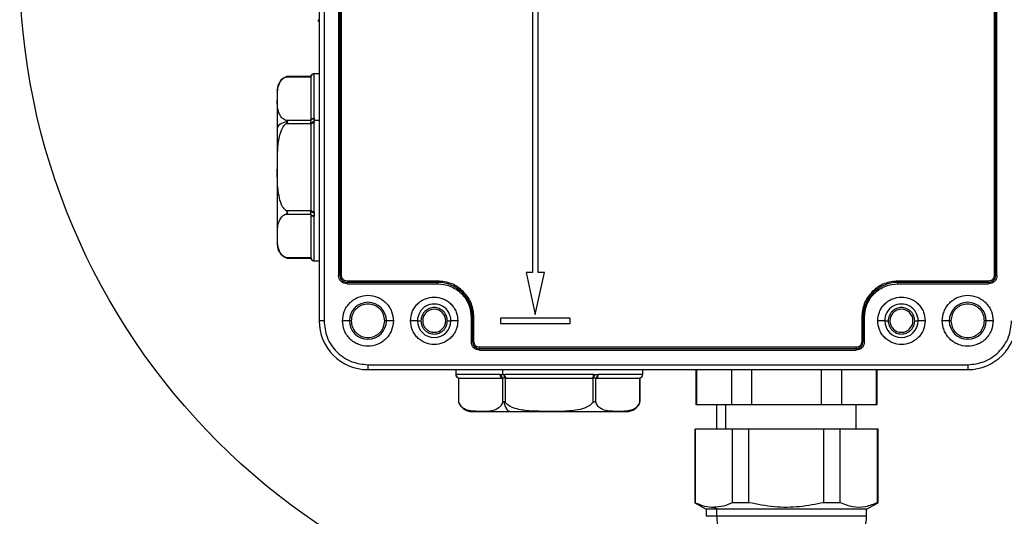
# Model space of a CAD drawing. Header units: millimetres. Extents: x 19 to 819, y 19 to 629.
# Tile 11 of 31: x 594 to 735, y 112 to 183. Entities that reach past the tile are written whole.
import ezdxf

# ---------------------------------------------------------------- set-up
doc = ezdxf.new("R2010")
doc.units = ezdxf.units.MM
doc.header["$LTSCALE"] = 3
doc.layers.add('DIMENSIONS', color=140, linetype='Continuous', lineweight=25)

msp = doc.modelspace()

# ---------------------------------------------------------------- linework, layer by layer
for p, q in [((636.648, 235.609), (636.648, 139.609)), ((637.348, 235.609), (637.348, 139.609)), ((639.448, 229.109), (639.448, 146.109)), ((639.648, 146.109), (639.648, 229.109)), ((639.848, 146.109), (639.848, 229.109)), ((733.448, 229.109), (733.448, 146.109)), ((733.648, 229.109), (733.648, 146.109)), ((733.848, 146.109), (733.848, 229.109)), ((667.248, 218.709), (667.248, 146.509)), ((668.048, 146.509), (668.048, 218.709)), ((631.908, 174.57), (635.448, 174.57)), ((635.448, 174.637), (632.095, 174.637)), ((635.448, 174.57), (635.448, 174.503)), ((635.448, 174.503), (635.448, 168.373)), ((636.648, 175.009), (635.928, 175.009)), ((635.943, 175.007), (635.931, 175.009)), ((635.943, 175.007), (635.948, 175.003)), ((635.948, 168.635), (635.948, 175.003)), ((635.448, 168.306), (631.908, 168.306)), ((635.448, 168.373), (635.448, 168.306)), ((635.943, 168.5), (635.931, 168.309)), ((635.943, 168.116), (635.931, 168.309)), ((636.648, 168.309), (635.931, 168.309)), ((635.948, 168.635), (635.943, 168.5)), ((635.943, 168.116), (635.948, 167.977)), ((630.648, 167.162), (630.648, 150.548)), ((631.908, 167.873), (635.448, 167.873)), ((635.448, 167.873), (635.448, 167.74)), ((635.448, 167.74), (635.448, 155.478)), ((635.948, 155.24), (635.948, 167.977)), ((635.448, 155.344), (631.908, 155.344)), ((635.448, 155.478), (635.448, 155.344)), ((631.908, 154.911), (635.448, 154.911)), ((635.448, 154.911), (635.448, 154.845)), ((635.448, 154.845), (635.448, 148.714)), ((635.948, 155.24), (635.943, 155.102)), ((635.943, 154.718), (635.948, 154.583)), ((635.948, 148.214), (635.948, 154.583)), ((635.448, 148.647), (631.908, 148.647)), ((632.095, 148.58), (635.448, 148.58)), ((635.448, 148.714), (635.448, 148.647)), ((635.928, 148.209), (636.648, 148.209)), ((635.931, 148.209), (635.943, 148.21)), ((635.948, 148.214), (635.943, 148.21)), ((639.648, 146.109), (639.448, 146.109)), ((639.848, 146.109), (639.648, 146.109)), ((666.318, 146.509), (667.648, 140.509)), ((667.248, 146.509), (666.318, 146.509)), ((667.648, 140.509), (668.978, 146.509)), ((668.978, 146.509), (668.048, 146.509)), ((733.448, 146.109), (733.648, 146.109)), ((733.848, 146.109), (733.648, 146.109)), ((640.648, 145.309), (640.648, 145.109)), ((653.648, 145.309), (640.648, 145.309)), ((653.648, 145.109), (640.648, 145.109)), ((640.648, 144.909), (640.648, 145.109)), ((640.648, 144.909), (653.648, 144.909)), ((653.648, 145.309), (653.648, 145.109)), ((653.648, 144.909), (653.648, 145.109)), ((719.648, 145.309), (719.648, 145.109)), ((732.648, 145.309), (719.648, 145.309)), ((719.648, 144.909), (719.648, 145.109)), ((732.648, 145.109), (719.648, 145.109)), ((719.648, 144.909), (732.648, 144.909)), ((732.648, 145.309), (732.648, 145.109)), ((732.648, 145.109), (732.648, 144.909)), ((658.448, 140.109), (658.448, 136.609)), ((658.448, 140.109), (658.648, 140.109)), ((658.648, 136.609), (658.648, 140.109)), ((658.848, 140.109), (658.648, 140.109)), ((658.848, 136.609), (658.848, 140.109)), ((672.648, 140.009), (662.648, 140.009)), ((662.648, 140.009), (662.648, 139.209)), ((672.648, 139.209), (672.648, 140.009)), ((714.448, 140.109), (714.648, 140.109)), ((714.448, 140.109), (714.448, 136.609)), ((714.648, 140.109), (714.648, 136.609)), ((714.848, 140.109), (714.648, 140.109)), ((714.848, 136.609), (714.848, 140.109)), ((637.348, 139.609), (636.648, 139.609)), ((640.998, 139.609), (639.998, 139.609)), ((641.248, 139.609), (640.998, 139.609)), ((646.298, 139.609), (646.048, 139.609)), ((647.298, 139.609), (646.298, 139.609)), ((650.748, 139.609), (649.748, 139.609)), ((650.748, 139.609), (651.248, 139.609)), ((655.048, 139.609), (655.548, 139.609)), ((656.548, 139.609), (655.548, 139.609)), ((662.648, 139.209), (672.648, 139.209)), ((717.748, 139.609), (716.748, 139.609)), ((717.748, 139.609), (718.248, 139.609)), ((722.048, 139.609), (722.548, 139.609)), ((723.548, 139.609), (722.548, 139.609)), ((726.998, 139.609), (725.998, 139.609)), ((727.248, 139.609), (726.998, 139.609)), ((732.298, 139.609), (732.048, 139.609)), ((733.298, 139.609), (732.298, 139.609)), ((658.648, 136.609), (658.448, 136.609)), ((658.848, 136.609), (658.648, 136.609)), ((659.648, 135.809), (659.648, 135.609)), ((713.648, 135.809), (659.648, 135.809)), ((659.648, 135.409), (659.648, 135.609)), ((713.648, 135.609), (659.648, 135.609)), ((713.648, 135.809), (713.648, 135.609)), ((713.648, 135.609), (713.648, 135.409)), ((714.448, 136.609), (714.648, 136.609)), ((714.848, 136.609), (714.648, 136.609)), ((659.648, 135.409), (713.648, 135.409)), ((643.648, 133.309), (729.648, 133.309)), ((643.648, 133.309), (643.648, 132.609)), ((729.648, 133.309), (729.648, 132.609)), ((643.648, 132.609), (729.648, 132.609)), ((656.248, 132.609), (656.248, 131.889)), ((656.25, 131.903), (656.248, 131.892)), ((656.25, 131.903), (656.253, 131.909)), ((662.622, 131.909), (656.253, 131.909)), ((656.619, 131.409), (656.619, 128.056)), ((656.686, 127.869), (656.686, 131.409)), ((656.686, 131.409), (656.753, 131.409)), ((656.753, 131.409), (662.884, 131.409)), ((662.622, 131.909), (662.757, 131.903)), ((662.757, 131.903), (662.948, 131.892)), ((662.884, 131.409), (662.951, 131.409)), ((662.948, 132.609), (662.948, 131.892)), ((663.141, 131.903), (662.948, 131.892)), ((662.951, 131.409), (662.951, 127.869)), ((663.141, 131.903), (663.279, 131.909)), ((676.016, 131.909), (663.279, 131.909)), ((663.384, 131.409), (663.517, 131.409)), ((663.384, 127.869), (663.384, 131.409)), ((663.517, 131.409), (675.779, 131.409)), ((675.779, 131.409), (675.912, 131.409)), ((675.912, 131.409), (675.912, 127.869)), ((676.016, 131.909), (676.155, 131.903)), ((676.345, 127.869), (676.345, 131.409)), ((676.345, 131.409), (676.412, 131.409)), ((676.412, 131.409), (682.543, 131.409)), ((676.539, 131.903), (676.674, 131.909)), ((683.043, 131.909), (676.674, 131.909)), ((682.543, 131.409), (682.609, 131.409)), ((682.609, 131.409), (682.609, 127.869)), ((682.676, 128.056), (682.676, 131.409)), ((683.043, 131.909), (683.046, 131.903)), ((683.048, 131.892), (683.046, 131.903)), ((683.048, 131.889), (683.048, 132.609)), ((690.648, 132.609), (690.648, 127.609)), ((690.756, 132.609), (690.756, 127.609)), ((695.756, 132.609), (695.756, 127.609)), ((698.648, 132.609), (698.648, 127.609)), ((708.648, 132.609), (708.648, 127.609)), ((711.54, 132.609), (711.54, 127.609)), ((716.54, 132.609), (716.54, 127.609)), ((716.648, 127.609), (716.648, 132.609)), ((690.648, 127.609), (690.756, 127.609)), ((690.756, 127.609), (695.756, 127.609)), ((693.648, 127.609), (693.648, 124.093)), ((694.988, 124.093), (694.988, 127.609)), ((695.756, 127.609), (698.648, 127.609)), ((698.648, 127.609), (708.648, 127.609)), ((708.648, 127.609), (711.54, 127.609)), ((711.54, 127.609), (716.54, 127.609)), ((713.648, 124.093), (713.648, 127.609)), ((716.54, 127.609), (716.648, 127.609)), ((664.095, 126.609), (680.709, 126.609)), ((690.498, 124.093), (690.498, 113.546)), ((690.498, 124.093), (690.567, 124.093)), ((690.567, 124.093), (690.567, 113.546)), ((695.945, 124.093), (690.567, 124.093)), ((695.945, 113.546), (695.945, 124.093)), ((698.27, 124.093), (695.945, 124.093)), ((698.27, 113.546), (698.27, 124.093)), ((709.026, 124.093), (698.27, 124.093)), ((709.026, 113.546), (709.026, 124.093)), ((711.351, 124.093), (709.026, 124.093)), ((711.351, 113.546), (711.351, 124.093)), ((716.729, 124.093), (711.351, 124.093)), ((716.729, 113.546), (716.729, 124.093)), ((716.798, 124.093), (716.729, 124.093)), ((716.798, 113.546), (716.798, 124.093)), ((690.498, 113.546), (692.148, 112.593)), ((690.567, 113.546), (690.498, 113.546)), ((698.27, 113.546), (695.945, 113.546)), ((711.351, 113.546), (709.026, 113.546)), ((715.148, 112.593), (716.798, 113.546)), ((716.798, 113.546), (716.729, 113.546)), ((692.148, 112.593), (692.148, 111.593)), ((693.689, 112.593), (692.148, 112.593)), ((693.689, 111.593), (692.148, 111.593)), ((693.689, 112.593), (693.256, 112.882)), ((715.148, 112.593), (693.689, 112.593)), ((693.689, 111.593), (693.689, 112.593)), ((715.148, 111.593), (693.689, 111.593)), ((715.148, 111.593), (715.148, 112.593))]:
    msp.add_line(p, q)
at = {"flags": 128}
for points in [[(632.097, 168.123), (631.795, 168.066), (631.515, 167.986), (631.265, 167.884), (631.051, 167.763), (630.878, 167.627), (630.751, 167.479), (630.674, 167.322), (630.648, 167.162)], [(635.448, 168.373), (635.458, 168.424), (635.486, 168.473), (635.532, 168.518), (635.594, 168.558), (635.67, 168.591), (635.757, 168.615), (635.85, 168.63), (635.948, 168.635)], [(635.448, 167.74), (635.458, 167.786), (635.486, 167.83), (635.532, 167.872), (635.594, 167.908), (635.67, 167.937), (635.757, 167.959), (635.85, 167.973), (635.948, 167.977)], [(635.448, 155.478), (635.458, 155.431), (635.486, 155.387), (635.532, 155.346), (635.594, 155.31), (635.67, 155.28), (635.757, 155.258), (635.85, 155.245), (635.948, 155.24)], [(635.448, 154.845), (635.458, 154.794), (635.486, 154.744), (635.532, 154.699), (635.594, 154.659), (635.67, 154.627), (635.757, 154.602), (635.85, 154.588), (635.948, 154.583)], [(662.884, 131.409), (662.833, 131.418), (662.784, 131.447), (662.738, 131.493), (662.699, 131.555), (662.666, 131.631), (662.642, 131.717), (662.627, 131.811), (662.622, 131.909)], [(663.517, 131.409), (663.471, 131.418), (663.426, 131.447), (663.385, 131.493), (663.349, 131.555), (663.319, 131.631), (663.297, 131.717), (663.284, 131.811), (663.279, 131.909)], [(675.779, 131.409), (675.825, 131.418), (675.87, 131.447), (675.911, 131.493), (675.947, 131.555), (675.976, 131.631), (675.998, 131.717), (676.012, 131.811), (676.016, 131.909)], [(676.412, 131.409), (676.463, 131.418), (676.512, 131.447), (676.558, 131.493), (676.597, 131.555), (676.63, 131.631), (676.654, 131.717), (676.669, 131.811), (676.674, 131.909)], [(663.134, 128.058), (663.19, 127.756), (663.271, 127.476), (663.373, 127.226), (663.493, 127.012), (663.629, 126.839), (663.778, 126.712), (663.934, 126.635), (664.095, 126.609)]]:
    msp.add_lwpolyline(points, dxfattribs=at)
for centre, radius, start, end in [((636.148, 182.402), 0.5, 0.00223, 44.99826), ((632.648, 172.715), 2, 111.33093, 180.00007), ((632.541, 172.993), 1.702, 110.76652, 111.37772), ((632.647, 172.719), 1.996, 106.0536, 110.8163), ((635.944, 174.507), 0.5, 90.13976, 172.73605), ((635.948, 174.503), 0.5, 89.98899, 179.98838), ((635.835, 168.046), 0.467, 76.69879, 146.10245), ((635.9, 167.578), 0.54, 85.45918, 146.83106), ((635.9, 155.64), 0.54, 213.16824, 274.54152), ((635.835, 155.172), 0.467, 213.89694, 283.30033), ((632.648, 150.503), 2, 180.00011, 248.20079), ((632.707, 150.653), 2.162, 248.23054, 248.56093), ((632.647, 150.5), 1.997, 248.55331, 253.93142), ((635.948, 148.714), 0.5, 180.01076, 270.01187), ((635.944, 148.71), 0.5, 187.2636, 269.86156), ((640.648, 146.109), 1, 179.99964, 270.00058), ((732.648, 146.109), 1, 269.99942, 0.00036), ((653.648, 140.109), 5, 0.00006, 89.9999), ((719.648, 140.109), 5, 90.0001, 179.99994), ((643.648, 139.609), 2.65, 0, 180), ((653.148, 139.609), 2.4, 359.99993, 180.00007), ((653.148, 139.609), 1.65, 0.00006, 179.99994), ((720.148, 139.609), 2.4, 359.99993, 180.00007), ((720.148, 139.609), 1.65, 0.00006, 179.99994), ((729.648, 139.609), 2.65, 0, 180), ((643.648, 139.609), 7, 180.00001, 269.99999), ((643.648, 139.609), 2.65, 180, 0), ((653.148, 139.609), 2.4, 180.00011, 359.99989), ((653.148, 139.609), 1.65, 180.00006, 359.99994), ((720.148, 139.609), 2.4, 180.00011, 359.99989), ((720.148, 139.609), 1.65, 180.00006, 359.99994), ((729.648, 139.609), 2.65, 180, 0), ((729.648, 139.609), 7, 270.00001, 359.99999), ((659.648, 136.609), 1, 180.0003, 269.99959), ((713.648, 136.609), 1, 270.00041, 359.9997), ((656.75, 131.904), 0.5, 180.13861, 262.73671), ((656.753, 131.909), 0.5, 179.98796, 269.98877), ((663.211, 131.796), 0.467, 166.69773, 236.10388), ((663.679, 131.861), 0.54, 175.45917, 236.83142), ((675.617, 131.861), 0.54, 303.16856, 4.54103), ((676.085, 131.796), 0.467, 303.89693, 13.30146), ((682.543, 131.909), 0.5, 270.01116, 0.01195), ((682.546, 131.904), 0.5, 277.26335, 359.86142), ((658.541, 128.608), 1.999, 196.05735, 200.81295), ((658.593, 128.628), 2.054, 200.81469, 201.3211), ((658.542, 128.609), 2, 201.33104, 270.00013), ((680.754, 128.609), 2, 269.9996, 338.201), ((680.416, 128.742), 2.363, 338.23495, 338.5373), ((680.753, 128.609), 2, 338.55853, 343.92836), ((698.38, 111.281), 4.701, 176.18875, 265.59806), ((710.148, 111.593), 5, 270.00001, 359.99997)]:
    msp.add_arc(centre, radius, start, end)
for points, knots in [([(631.908, 168.306), (631.733, 168.398), (631.33, 168.61), (630.824, 169.365), (630.622, 170.461), (630.67, 171.617), (630.671, 172.677), (630.858, 173.528), (631.247, 174.148), (631.618, 174.439), (631.846, 174.542), (631.908, 174.57)], [0, 0, 0, 0, 0.0815389, 0.1883177, 0.3645383, 0.5382737, 0.6714445, 0.8071267, 0.8955256, 0.9717524, 1, 1, 1, 1]), ([(632.095, 174.637), (632.096, 174.637), (632.1, 174.638), (632.06, 174.626), (632.026, 174.615), (631.959, 174.589), (631.908, 174.57)], [0, 0, 0, 0, 0.0046339, 0.0706929, 0.2963455, 1, 1, 1, 1]), ([(635.931, 175.009), (635.878, 175.004), (635.768, 174.993), (635.619, 174.91), (635.502, 174.788), (635.465, 174.684), (635.447, 174.633)], [0, 0, 0, 0, 0.24333668, 0.50035789, 0.75717799, 1, 1, 1, 1]), ([(635.448, 174.57), (635.448, 174.586), (635.448, 174.607), (635.448, 174.628), (635.448, 174.633)], [0, 0, 0, 0, 0.7777204, 1, 1, 1, 1]), ([(630.648, 172.669), (630.648, 172.68), (630.648, 172.819), (630.648, 171.946), (630.648, 171.516), (630.648, 170.168), (630.648, 168.779), (630.648, 167.719), (630.648, 167.162)], [0, 0, 0, 0, 0.0050297, 0.0699789, 0.21675, 0.4337666, 0.702111, 1, 1, 1, 1]), ([(631.908, 168.306), (631.95, 168.286), (632.011, 168.258), (632.071, 168.2), (632.094, 168.158), (632.096, 168.132), (632.097, 168.123)], [0, 0, 0, 0, 0.4955732, 0.7207835, 0.9015636, 1, 1, 1, 1]), ([(632.097, 168.123), (632.094, 168.105), (632.088, 168.061), (632.023, 167.972), (631.956, 167.914), (631.908, 167.873)], [0, 0, 0, 0, 0.168266, 0.40643252, 1, 1, 1, 1]), ([(635.448, 167.873), (635.448, 167.915), (635.448, 168.007), (635.448, 168.141), (635.448, 168.243), (635.448, 168.295), (635.448, 168.306)], [0, 0, 0, 0, 0.2886198, 0.6424171, 0.9237928, 1, 1, 1, 1]), ([(631.908, 155.344), (631.729, 155.542), (631.253, 156.069), (630.82, 157.584), (630.62, 159.666), (630.67, 161.968), (630.672, 164.07), (630.845, 165.716), (631.212, 166.941), (631.586, 167.579), (631.845, 167.816), (631.908, 167.873)], [0, 0, 0, 0, 0.0606616, 0.1615233, 0.3512806, 0.542142, 0.6883393, 0.8339545, 0.9195318, 0.9806224, 1, 1, 1, 1]), ([(631.908, 155.344), (631.95, 155.309), (632.01, 155.258), (632.07, 155.181), (632.095, 155.129), (632.099, 155.08), (632.082, 155.031), (632.022, 154.965), (631.955, 154.933), (631.908, 154.911)], [0, 0, 0, 0, 0.2740556, 0.3934981, 0.4893481, 0.5613661, 0.6300932, 0.7436152, 1, 1, 1, 1]), ([(635.448, 154.911), (635.448, 154.937), (635.448, 155.008), (635.448, 155.132), (635.448, 155.251), (635.448, 155.324), (635.448, 155.344)], [0, 0, 0, 0, 0.17605591, 0.49026142, 0.86193603, 1, 1, 1, 1]), ([(631.908, 148.647), (631.733, 148.739), (631.33, 148.951), (630.82, 149.702), (630.661, 150.804), (630.658, 151.955), (630.687, 153.015), (630.854, 153.869), (631.247, 154.489), (631.618, 154.78), (631.846, 154.884), (631.908, 154.911)], [0, 0, 0, 0, 0.0816079, 0.1884772, 0.3633572, 0.5381113, 0.6707041, 0.8069627, 0.8954373, 0.971728, 1, 1, 1, 1]), ([(635.943, 155.102), (635.937, 155.037), (635.925, 154.909), (635.937, 154.781), (635.943, 154.718)], [0, 0, 0, 0, 0.5023873, 1, 1, 1, 1]), ([(631.908, 148.647), (631.948, 148.632), (632.001, 148.61), (632.064, 148.59), (632.086, 148.583), (632.095, 148.581), (632.095, 148.581)], [0, 0, 0, 0, 0.6435652, 0.8714299, 0.9910116, 1, 1, 1, 1]), ([(635.447, 148.584), (635.465, 148.534), (635.502, 148.43), (635.619, 148.307), (635.768, 148.224), (635.878, 148.214), (635.931, 148.209)], [0, 0, 0, 0, 0.2428225, 0.499643, 0.7566647, 1, 1, 1, 1]), ([(635.448, 148.584), (635.448, 148.583), (635.448, 148.568), (635.448, 148.623), (635.448, 148.64), (635.448, 148.647)], [0, 0, 0, 0, 0.0463725, 0.612315, 1, 1, 1, 1]), ([(640.648, 144.909), (640.497, 144.925), (640.264, 144.95), (639.984, 145.099), (639.794, 145.254), (639.638, 145.445), (639.489, 145.725), (639.464, 145.958), (639.448, 146.109)], [0, 0, 0, 0, 0.2394445, 0.3695787, 0.5000008, 0.630135, 0.7605598, 1, 1, 1, 1]), ([(640.648, 145.309), (640.547, 145.319), (640.392, 145.336), (640.206, 145.436), (640.078, 145.539), (639.975, 145.666), (639.875, 145.853), (639.859, 146.008), (639.848, 146.109)], [0, 0, 0, 0, 0.2394445, 0.3695088, 0.5000001, 0.6300679, 0.7605613, 1, 1, 1, 1]), ([(733.848, 146.109), (733.832, 145.958), (733.807, 145.725), (733.658, 145.445), (733.503, 145.254), (733.312, 145.099), (733.032, 144.95), (732.799, 144.925), (732.648, 144.909)], [0, 0, 0, 0, 0.2394404, 0.3695783, 0.4999991, 0.6301349, 0.7605554, 1, 1, 1, 1]), ([(733.448, 146.109), (733.437, 146.008), (733.421, 145.853), (733.321, 145.666), (733.218, 145.539), (733.09, 145.436), (732.904, 145.336), (732.748, 145.319), (732.648, 145.309)], [0, 0, 0, 0, 0.2394385, 0.3695066, 0.4999996, 0.630065, 0.7605557, 1, 1, 1, 1]), ([(658.848, 140.109), (658.778, 140.763), (658.672, 141.769), (658.023, 142.98), (657.352, 143.813), (656.519, 144.484), (655.308, 145.132), (654.302, 145.239), (653.648, 145.309)], [0, 0, 0, 0, 0.2394567, 0.3683605, 0.5000004, 0.6316394, 0.7605433, 1, 1, 1, 1]), ([(653.648, 144.909), (654.252, 144.845), (655.181, 144.746), (656.298, 144.147), (657.067, 143.528), (657.687, 142.759), (658.285, 141.641), (658.384, 140.712), (658.448, 140.109)], [0, 0, 0, 0, 0.2394568, 0.3683609, 0.5000001, 0.6316396, 0.7605434, 1, 1, 1, 1]), ([(719.648, 145.309), (718.994, 145.239), (717.987, 145.132), (716.777, 144.484), (715.944, 143.813), (715.273, 142.98), (714.624, 141.769), (714.517, 140.763), (714.448, 140.109)], [0, 0, 0, 0, 0.2394567, 0.3683606, 0.4999996, 0.6316395, 0.7605433, 1, 1, 1, 1]), ([(714.848, 140.109), (714.912, 140.712), (715.011, 141.641), (715.609, 142.759), (716.229, 143.528), (716.998, 144.147), (718.115, 144.746), (719.044, 144.845), (719.648, 144.909)], [0, 0, 0, 0, 0.2394566, 0.3683604, 0.4999999, 0.6316391, 0.7605432, 1, 1, 1, 1]), ([(639.998, 139.609), (640.047, 140.068), (640.122, 140.774), (640.577, 141.624), (641.048, 142.208), (641.633, 142.682), (642.482, 143.123), (643.648, 143.347), (644.813, 143.123), (645.663, 142.682), (646.248, 142.208), (646.719, 141.624), (647.174, 140.774), (647.249, 140.068), (647.298, 139.609)], [0, 0, 0, 0, 0.1197286, 0.1841801, 0.25, 0.3158196, 0.3802716, 0.4999998, 0.6197284, 0.6841804, 0.75, 0.8158199, 0.8802714, 1, 1, 1, 1]), ([(649.748, 139.609), (649.794, 140.036), (649.864, 140.696), (650.287, 141.489), (650.727, 142.029), (651.268, 142.471), (652.06, 142.881), (653.148, 143.091), (654.236, 142.881), (655.028, 142.471), (655.569, 142.029), (656.008, 141.489), (656.432, 140.696), (656.502, 140.036), (656.548, 139.609)], [0, 0, 0, 0, 0.11972184, 0.18483538, 0.25000037, 0.31511407, 0.38027842, 0.49999984, 0.61972127, 0.68483512, 0.74999962, 0.81511382, 0.88027816, 1, 1, 1, 1]), ([(716.748, 139.609), (716.794, 140.036), (716.864, 140.696), (717.287, 141.489), (717.727, 142.029), (718.268, 142.471), (719.06, 142.881), (720.148, 143.091), (721.236, 142.881), (722.028, 142.471), (722.569, 142.029), (723.008, 141.489), (723.432, 140.696), (723.502, 140.036), (723.548, 139.609)], [0, 0, 0, 0, 0.1197218, 0.1848355, 0.2500003, 0.3151143, 0.3802786, 0.5000001, 0.6197215, 0.6848353, 0.7499996, 0.815114, 0.8802782, 1, 1, 1, 1]), ([(725.998, 139.609), (726.047, 140.068), (726.122, 140.774), (726.577, 141.624), (727.048, 142.208), (727.633, 142.682), (728.482, 143.123), (729.648, 143.347), (730.813, 143.123), (731.663, 142.682), (732.248, 142.208), (732.719, 141.624), (733.174, 140.774), (733.249, 140.068), (733.298, 139.609)], [0, 0, 0, 0, 0.1197286, 0.1841801, 0.25, 0.3158196, 0.3802716, 0.5000002, 0.6197284, 0.6841804, 0.75, 0.8158199, 0.8802714, 1, 1, 1, 1]), ([(646.048, 139.609), (646.016, 139.91), (645.966, 140.376), (645.667, 140.936), (645.357, 141.317), (644.975, 141.629), (644.416, 141.919), (643.648, 142.067), (642.88, 141.919), (642.321, 141.629), (641.939, 141.317), (641.629, 140.936), (641.33, 140.377), (641.28, 139.91), (641.248, 139.609)], [0, 0, 0, 0, 0.1197217, 0.184825, 0.25, 0.3151033, 0.3802783, 0.5000001, 0.6197214, 0.6848249, 0.7500002, 0.8151032, 0.8802782, 1, 1, 1, 1]), ([(655.048, 139.609), (655.022, 139.848), (654.983, 140.217), (654.746, 140.659), (654.501, 140.961), (654.198, 141.208), (653.756, 141.437), (653.148, 141.555), (652.54, 141.437), (652.097, 141.208), (651.795, 140.961), (651.549, 140.659), (651.313, 140.216), (651.273, 139.848), (651.248, 139.609)], [0, 0, 0, 0, 0.1197212, 0.1849057, 0.2500001, 0.3151842, 0.3802783, 0.5000001, 0.6197213, 0.6849058, 0.7500003, 0.8151838, 0.8802788, 1, 1, 1, 1]), ([(722.048, 139.609), (722.022, 139.848), (721.983, 140.217), (721.746, 140.659), (721.501, 140.961), (721.198, 141.208), (720.756, 141.437), (720.148, 141.555), (719.54, 141.437), (719.097, 141.208), (718.795, 140.961), (718.549, 140.659), (718.313, 140.216), (718.273, 139.848), (718.248, 139.609)], [0, 0, 0, 0, 0.1197212, 0.1849057, 0.2499997, 0.3151838, 0.3802785, 0.4999997, 0.6197215, 0.6849054, 0.7499999, 0.8151838, 0.8802788, 1, 1, 1, 1]), ([(732.048, 139.609), (732.016, 139.91), (731.966, 140.376), (731.667, 140.936), (731.357, 141.317), (730.975, 141.629), (730.416, 141.919), (729.648, 142.067), (728.88, 141.919), (728.321, 141.629), (727.939, 141.317), (727.629, 140.936), (727.33, 140.377), (727.28, 139.91), (727.248, 139.609)], [0, 0, 0, 0, 0.1197218, 0.1848251, 0.2499997, 0.3151035, 0.3802784, 0.4999998, 0.6197216, 0.6848246, 0.7499999, 0.8151033, 0.8802783, 1, 1, 1, 1]), ([(637.348, 139.609), (637.432, 138.816), (637.562, 137.597), (638.347, 136.13), (639.16, 135.121), (640.169, 134.308), (641.636, 133.522), (642.855, 133.393), (643.648, 133.309)], [0, 0, 0, 0, 0.23945659, 0.36836073, 0.49999977, 0.63163958, 0.76054304, 1, 1, 1, 1]), ([(647.298, 139.609), (647.249, 139.15), (647.174, 138.443), (646.719, 137.593), (646.248, 137.009), (645.663, 136.535), (644.813, 136.094), (643.648, 135.87), (642.482, 136.094), (641.633, 136.535), (641.048, 137.009), (640.577, 137.593), (640.122, 138.443), (640.047, 139.15), (639.998, 139.609)], [0, 0, 0, 0, 0.11972806, 0.18418021, 0.25000013, 0.31581939, 0.3802714, 0.50000016, 0.6197286, 0.68418061, 0.74999987, 0.81581979, 0.88027194, 1, 1, 1, 1]), ([(641.248, 139.609), (641.28, 139.307), (641.33, 138.841), (641.629, 138.281), (641.939, 137.9), (642.321, 137.588), (642.88, 137.299), (643.648, 137.15), (644.416, 137.299), (644.975, 137.588), (645.357, 137.9), (645.667, 138.281), (645.966, 138.841), (646.016, 139.307), (646.048, 139.609)], [0, 0, 0, 0, 0.119721, 0.1848251, 0.2499999, 0.3151036, 0.3802787, 0.4999999, 0.6197217, 0.6848252, 0.7499999, 0.8151041, 0.8802791, 1, 1, 1, 1]), ([(656.548, 139.609), (656.502, 139.181), (656.432, 138.521), (656.008, 137.728), (655.569, 137.188), (655.028, 136.746), (654.236, 136.336), (653.148, 136.126), (652.06, 136.336), (651.268, 136.746), (650.727, 137.188), (650.287, 137.728), (649.864, 138.521), (649.794, 139.181), (649.748, 139.609)], [0, 0, 0, 0, 0.1197212, 0.1848356, 0.2499998, 0.3151143, 0.3802787, 0.5000002, 0.6197216, 0.6848359, 0.7500001, 0.8151146, 0.8802788, 1, 1, 1, 1]), ([(651.248, 139.609), (651.273, 139.37), (651.313, 139.001), (651.549, 138.558), (651.795, 138.256), (652.097, 138.009), (652.54, 137.78), (653.148, 137.663), (653.756, 137.78), (654.199, 138.009), (654.501, 138.256), (654.746, 138.558), (654.983, 139.001), (655.022, 139.37), (655.048, 139.609)], [0, 0, 0, 0, 0.1197213, 0.1849058, 0.2499999, 0.315184, 0.3802787, 0.4999998, 0.6197214, 0.6849054, 0.7499999, 0.8151848, 0.8802787, 1, 1, 1, 1]), ([(723.548, 139.609), (723.502, 139.181), (723.432, 138.521), (723.008, 137.728), (722.569, 137.188), (722.028, 136.746), (721.236, 136.336), (720.148, 136.126), (719.06, 136.336), (718.268, 136.746), (717.727, 137.188), (717.287, 137.728), (716.864, 138.521), (716.794, 139.181), (716.748, 139.609)], [0, 0, 0, 0, 0.1197212, 0.1848354, 0.2499999, 0.3151141, 0.3802785, 0.4999999, 0.6197214, 0.6848356, 0.7500002, 0.8151144, 0.8802788, 1, 1, 1, 1]), ([(718.248, 139.609), (718.273, 139.37), (718.313, 139.001), (718.549, 138.558), (718.795, 138.256), (719.097, 138.009), (719.54, 137.78), (720.148, 137.663), (720.756, 137.78), (721.199, 138.009), (721.501, 138.256), (721.746, 138.558), (721.983, 139.001), (722.022, 139.37), (722.048, 139.609)], [0, 0, 0, 0, 0.1197213, 0.1849058, 0.2500003, 0.3151844, 0.3802785, 0.5000002, 0.6197213, 0.6849058, 0.7500002, 0.8151848, 0.8802787, 1, 1, 1, 1]), ([(733.298, 139.609), (733.249, 139.15), (733.174, 138.443), (732.719, 137.593), (732.248, 137.009), (731.663, 136.535), (730.813, 136.094), (729.648, 135.87), (728.482, 136.094), (727.633, 136.535), (727.048, 137.009), (726.577, 137.593), (726.122, 138.443), (726.047, 139.15), (725.998, 139.609)], [0, 0, 0, 0, 0.11972806, 0.18418021, 0.25000013, 0.31581939, 0.3802714, 0.49999984, 0.6197286, 0.68418061, 0.74999987, 0.81581979, 0.88027194, 1, 1, 1, 1]), ([(727.248, 139.609), (727.28, 139.307), (727.33, 138.841), (727.629, 138.281), (727.939, 137.9), (728.321, 137.588), (728.88, 137.299), (729.648, 137.15), (730.416, 137.299), (730.975, 137.588), (731.357, 137.9), (731.667, 138.281), (731.966, 138.841), (732.016, 139.307), (732.048, 139.609)], [0, 0, 0, 0, 0.1197209, 0.184825, 0.2500001, 0.3151035, 0.3802785, 0.5000002, 0.6197215, 0.6848254, 0.7500002, 0.815104, 0.880279, 1, 1, 1, 1]), ([(729.648, 133.309), (730.44, 133.393), (731.66, 133.522), (733.126, 134.308), (734.136, 135.121), (734.949, 136.13), (735.734, 137.597), (735.864, 138.816), (735.948, 139.609)], [0, 0, 0, 0, 0.239457, 0.3683604, 0.5000002, 0.6316393, 0.7605434, 1, 1, 1, 1]), ([(659.648, 135.409), (659.497, 135.425), (659.264, 135.45), (658.984, 135.599), (658.794, 135.754), (658.638, 135.945), (658.489, 136.225), (658.464, 136.458), (658.448, 136.609)], [0, 0, 0, 0, 0.2394425, 0.3695783, 0.4999985, 0.6301356, 0.7605562, 1, 1, 1, 1]), ([(659.648, 135.809), (659.547, 135.819), (659.392, 135.836), (659.206, 135.936), (659.078, 136.039), (658.975, 136.166), (658.875, 136.353), (658.859, 136.508), (658.848, 136.609)], [0, 0, 0, 0, 0.23944245, 0.36950504, 0.49999969, 0.6300626, 0.76055636, 1, 1, 1, 1]), ([(714.848, 136.609), (714.832, 136.458), (714.807, 136.225), (714.658, 135.945), (714.503, 135.754), (714.312, 135.599), (714.032, 135.45), (713.799, 135.425), (713.648, 135.409)], [0, 0, 0, 0, 0.2394438, 0.3695774, 0.5000011, 0.6301374, 0.7605576, 1, 1, 1, 1]), ([(714.448, 136.609), (714.437, 136.508), (714.421, 136.353), (714.321, 136.166), (714.218, 136.039), (714.09, 135.936), (713.904, 135.836), (713.748, 135.819), (713.648, 135.809)], [0, 0, 0, 0, 0.2394438, 0.3695073, 0.5000002, 0.6300655, 0.7605573, 1, 1, 1, 1]), ([(656.248, 131.892), (656.253, 131.838), (656.263, 131.728), (656.346, 131.58), (656.469, 131.463), (656.573, 131.426), (656.623, 131.408)], [0, 0, 0, 0, 0.2433445, 0.500355, 0.757178, 1, 1, 1, 1]), ([(656.686, 131.409), (656.67, 131.409), (656.649, 131.409), (656.628, 131.409), (656.624, 131.409)], [0, 0, 0, 0, 0.77763792, 1, 1, 1, 1]), ([(663.384, 131.409), (663.342, 131.409), (663.249, 131.409), (663.116, 131.409), (663.013, 131.409), (662.962, 131.409), (662.951, 131.409)], [0, 0, 0, 0, 0.2886327, 0.6424257, 0.9237928, 1, 1, 1, 1]), ([(676.345, 131.409), (676.32, 131.409), (676.249, 131.409), (676.125, 131.409), (676.006, 131.409), (675.932, 131.409), (675.912, 131.409)], [0, 0, 0, 0, 0.1760602, 0.49027, 0.861936, 1, 1, 1, 1]), ([(676.155, 131.903), (676.219, 131.898), (676.347, 131.886), (676.475, 131.898), (676.539, 131.903)], [0, 0, 0, 0, 0.5023789, 1, 1, 1, 1]), ([(682.672, 131.409), (682.673, 131.409), (682.689, 131.409), (682.634, 131.409), (682.616, 131.409), (682.609, 131.409)], [0, 0, 0, 0, 0.046347, 0.6122939, 1, 1, 1, 1]), ([(682.672, 131.408), (682.723, 131.426), (682.827, 131.463), (682.95, 131.58), (683.033, 131.728), (683.043, 131.838), (683.048, 131.892)], [0, 0, 0, 0, 0.2428218, 0.4996436, 0.7566552, 1, 1, 1, 1]), ([(656.62, 128.056), (656.62, 128.056), (656.618, 128.061), (656.63, 128.021), (656.642, 127.986), (656.667, 127.919), (656.686, 127.869)], [0, 0, 0, 0, 0.0046488, 0.0707375, 0.296344, 1, 1, 1, 1]), ([(662.951, 127.869), (662.859, 127.694), (662.647, 127.29), (661.892, 126.784), (660.795, 126.582), (659.639, 126.631), (658.58, 126.632), (657.728, 126.818), (657.109, 127.208), (656.817, 127.579), (656.714, 127.807), (656.686, 127.869)], [0, 0, 0, 0, 0.081538, 0.1883172, 0.3645382, 0.538274, 0.6714446, 0.807127, 0.8955264, 0.971753, 1, 1, 1, 1]), ([(662.951, 127.869), (662.97, 127.911), (662.998, 127.971), (663.056, 128.032), (663.099, 128.055), (663.125, 128.057), (663.134, 128.058)], [0, 0, 0, 0, 0.4955771, 0.7207773, 0.9015688, 1, 1, 1, 1]), ([(663.134, 128.058), (663.152, 128.055), (663.195, 128.048), (663.284, 127.984), (663.342, 127.917), (663.384, 127.869)], [0, 0, 0, 0, 0.16827602, 0.40642117, 1, 1, 1, 1]), ([(675.912, 127.869), (675.714, 127.69), (675.187, 127.213), (673.673, 126.781), (671.59, 126.581), (669.289, 126.631), (667.187, 126.633), (665.541, 126.806), (664.316, 127.173), (663.677, 127.547), (663.441, 127.806), (663.384, 127.869)], [0, 0, 0, 0, 0.0606612, 0.1615232, 0.3512807, 0.5421419, 0.6883398, 0.8339549, 0.9195322, 0.9806228, 1, 1, 1, 1]), ([(675.912, 127.869), (675.948, 127.91), (675.999, 127.97), (676.075, 128.031), (676.128, 128.056), (676.176, 128.06), (676.225, 128.043), (676.292, 127.983), (676.323, 127.916), (676.345, 127.869)], [0, 0, 0, 0, 0.2740592, 0.3934984, 0.4893453, 0.5613604, 0.6300923, 0.7436031, 1, 1, 1, 1]), ([(682.609, 127.869), (682.518, 127.694), (682.305, 127.291), (681.555, 126.78), (680.453, 126.622), (679.302, 126.618), (678.242, 126.648), (677.388, 126.815), (676.768, 127.208), (676.476, 127.579), (676.373, 127.807), (676.345, 127.869)], [0, 0, 0, 0, 0.0816072, 0.1884769, 0.3633565, 0.5381109, 0.6707045, 0.8069634, 0.8954378, 0.9717291, 1, 1, 1, 1]), ([(682.609, 127.869), (682.625, 127.908), (682.646, 127.962), (682.666, 128.025), (682.673, 128.047), (682.676, 128.055), (682.676, 128.056)], [0, 0, 0, 0, 0.6435629, 0.8714166, 0.9909668, 1, 1, 1, 1]), ([(658.587, 126.609), (658.577, 126.609), (658.437, 126.609), (659.31, 126.609), (659.741, 126.609), (661.089, 126.609), (662.477, 126.609), (663.537, 126.609), (664.095, 126.609)], [0, 0, 0, 0, 0.0050297, 0.0699786, 0.2167508, 0.4337674, 0.7021115, 1, 1, 1, 1]), ([(690.567, 113.546), (691.002, 113.358), (691.862, 112.986), (692.795, 112.917), (693.256, 112.882)], [0, 0, 0, 0, 0.5069361, 1, 1, 1, 1]), ([(695.945, 113.546), (695.509, 113.358), (694.649, 112.986), (693.716, 112.917), (693.256, 112.882)], [0, 0, 0, 0, 0.50693597, 1, 1, 1, 1]), ([(709.026, 113.546), (707.87, 113.316), (705.53, 112.852), (701.881, 112.835), (699.483, 113.307), (698.27, 113.546)], [0, 0, 0, 0, 0.3254473, 0.6587663, 1, 1, 1, 1]), ([(716.729, 113.546), (716.159, 113.316), (715.026, 112.858), (713.111, 112.841), (711.95, 113.306), (711.351, 113.546)], [0, 0, 0, 0, 0.3297966, 0.6547655, 1, 1, 1, 1])]:
    msp.add_open_spline(points, degree=3, knots=knots)
at = {"layer": 'DIMENSIONS'}
msp.add_circle((690.57, 190.819), 96.859, dxfattribs=at)

doc.saveas('drawing.dxf')
